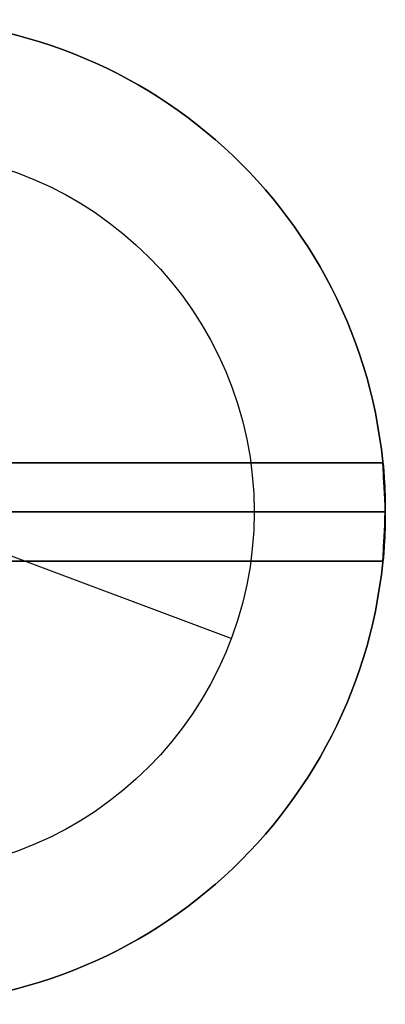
# Model space of a CAD drawing. Extents: x -3378 to 3007, y -425 to 173.
# Tile 10 of 256: x -3359 to -3348, y -341 to -311. Entities that reach past the tile are written whole.
import ezdxf

# ---------------------------------------------------------------- set-up
doc = ezdxf.new("R2010")
doc.units = 0
doc.layers.add('PREDEFINITO', color=7, linetype='CONTINUOUS')

msp = doc.modelspace()

# ---------------------------------------------------------------- linework, layer by layer
at = {"layer": 'PREDEFINITO'}
for p, q in [((-3358.704, -315.697, 3175), (-3358.704, -315.697, 3171)), ((-3362.68, -324.501, 2061.458), (-3347.629, -324.501, 2061.458)), ((-3362.68, -324.501, 1837.917), (-3347.629, -324.501, 1837.917)), ((-3362.68, -324.501, 1614.375), (-3347.629, -324.501, 1614.375)), ((-3347.629, -324.501, 2285), (-3362.68, -324.501, 2285)), ((-3347.629, -324.501, 1390.834), (-3362.68, -324.501, 1390.834)), ((-3377.554, -326.001, 1255), (-3347.554, -326.001, 1255)), ((-3377.554, -326.001, 3155), (-3347.554, -326.001, 3155)), ((-3347.554, -326.001, 2286.5), (-3362.68, -326.001, 2286.5)), ((-3347.554, -326.001, 2283.5), (-3362.68, -326.001, 2283.5)), ((-3362.68, -326.001, 2062.958), (-3347.554, -326.001, 2062.958)), ((-3362.68, -326.001, 2059.958), (-3347.554, -326.001, 2059.958)), ((-3362.68, -326.001, 1839.417), (-3347.554, -326.001, 1839.417)), ((-3362.68, -326.001, 1836.417), (-3347.554, -326.001, 1836.417)), ((-3362.68, -326.001, 1612.875), (-3347.554, -326.001, 1612.875)), ((-3362.68, -326.001, 1615.875), (-3347.554, -326.001, 1615.875)), ((-3347.554, -326.001, 1389.334), (-3362.68, -326.001, 1389.334)), ((-3347.554, -326.001, 1392.334), (-3362.68, -326.001, 1392.334)), ((-3347.554, -326.001, 1255), (-3359.054, -326.001, 1255)), ((-3347.554, -326.001, 3155), (-3359.054, -326.001, 3155)), ((-3347.554, -326.001, 1235), (-3351.554, -326.001, 1235)), ((-3347.554, -326.001, 3175), (-3351.554, -326.001, 3175)), ((-3347.554, -326.001, 1255), (-3347.554, -326.001, 1389.334)), ((-3347.554, -326.001, 2286.5), (-3347.554, -326.001, 3155)), ((-3347.554, -326.001, 2062.958), (-3347.554, -326.001, 2283.5)), ((-3347.554, -326.001, 1839.417), (-3347.554, -326.001, 2059.958)), ((-3347.554, -326.001, 1615.875), (-3347.554, -326.001, 1836.417)), ((-3347.554, -326.001, 1392.334), (-3347.554, -326.001, 1612.875)), ((-3347.554, -326.001, 1255), (-3347.554, -326.001, 1235)), ((-3347.554, -326.001, 3155), (-3347.554, -326.001, 3175)), ((-3352.25, -329.851, 1239), (-3359.275, -327.226, 1239)), ((-3352.25, -329.851, 3171), (-3359.275, -327.226, 3171)), ((-3347.629, -327.501, 2285), (-3362.68, -327.501, 2285)), ((-3347.629, -327.501, 1390.834), (-3362.68, -327.501, 1390.834)), ((-3362.68, -327.501, 2061.458), (-3347.629, -327.501, 2061.458)), ((-3362.68, -327.501, 1837.917), (-3347.629, -327.501, 1837.917)), ((-3362.68, -327.501, 1614.375), (-3347.629, -327.501, 1614.375)), ((-3352.25, -329.851, 1235), (-3352.25, -329.851, 1239)), ((-3352.25, -329.851, 3175), (-3352.25, -329.851, 3171))]:
    msp.add_line(p, q, dxfattribs=at)
for centre, radius in [((-3362.554, -326.001, 1255), 15), ((-3362.554, -326.001, 3155), 15), ((-3362.554, -326.001, 2205), 15), ((-3362.554, -326.001, 1235), 11), ((-3362.554, -326.001, 1239), 11), ((-3362.554, -326.001, 1237), 11), ((-3362.554, -326.001, 3175), 11), ((-3362.554, -326.001, 3171), 11), ((-3362.554, -326.001, 3173), 11)]:
    msp.add_circle(centre, radius, dxfattribs=at)
at = {"layer": 'PREDEFINITO', "extrusion": (-1.51582e-14, -1.51582e-14, -1)}
for centre in [(3362.554, -326.001, -1255), (3362.554, -326.001, -1235), (3362.554, -326.001, -1245)]:
    msp.add_circle(centre, 15, dxfattribs=at)
at = {"layer": 'PREDEFINITO', "extrusion": (1.51582e-14, 1.51582e-14, -1)}
for centre in [(3362.554, -326.001, -3155), (3362.554, -326.001, -3175), (3362.554, -326.001, -3165)]:
    msp.add_circle(centre, 15, dxfattribs=at)
at = {"layer": 'PREDEFINITO', "extrusion": (0.998746, 0.050063, 9.48581e-16)}
msp.add_arc((-158.003, 2285, -3359.677), 1.5, 269.9281, 90.0719, dxfattribs=at)
at = {"layer": 'PREDEFINITO', "extrusion": (-0.998746, -0.050063, -1.55187e-13)}
msp.add_arc((158.003, 1390.834, 3359.677), 1.5, 89.9281, 270.0719, dxfattribs=at)
at = {"layer": 'PREDEFINITO', "extrusion": (0.999372, 0.024949, -0.025145)}
for centre in [(-242.355, 1976.451, -3405.46), (-242.355, 1752.98, -3399.839)]:
    msp.add_arc(centre, 1.502, 0.0433, 89.9925, dxfattribs=at)
at = {"layer": 'PREDEFINITO', "extrusion": (0.999372, 0.024949, 0.025145)}
for centre in [(-242.355, 2145.162, -3301.789), (-242.355, 1921.691, -3307.41)]:
    msp.add_arc(centre, 1.502, 270.0075, 359.9567, dxfattribs=at)
at = {"layer": 'PREDEFINITO', "extrusion": (-0.999372, -0.02495, -0.025144)}
msp.add_arc((242.351, 1698.216, 3313.033), 1.502, 180.0433, 269.9925, dxfattribs=at)
at = {"layer": 'PREDEFINITO', "extrusion": (-0.999372, -0.02495, 0.025144)}
msp.add_arc((242.351, 1529.514, 3394.217), 1.502, 90.0075, 179.9567, dxfattribs=at)
at = {"layer": 'PREDEFINITO', "extrusion": (0.998746, -0.050063, 0)}
for centre in [(-493.182, 2061.458, -3327.036), (-493.182, 1837.917, -3327.036)]:
    msp.add_arc(centre, 1.5, 89.9282, 270.0718, dxfattribs=at)
at = {"layer": 'PREDEFINITO', "extrusion": (-0.998746, 0.050063, 0)}
msp.add_arc((493.182, 1614.375, 3327.036), 1.5, 269.9282, 90.0718, dxfattribs=at)
at = {"layer": 'PREDEFINITO', "extrusion": (0.999372, -0.024949, -0.025145)}
msp.add_arc((-409.444, 2200.332, -3394.814), 1.502, 90.0076, 179.9567, dxfattribs=at)
at = {"layer": 'PREDEFINITO', "extrusion": (0.999372, -0.024949, 0.025145)}
msp.add_arc((-409.444, 2368.223, -3279.901), 1.502, 180.0433, 269.9924, dxfattribs=at)
at = {"layer": 'PREDEFINITO', "extrusion": (-0.999372, 0.024949, -0.025145)}
msp.add_arc((409.444, 1474.34, 3302.385), 1.502, 270.0076, 359.9567, dxfattribs=at)
at = {"layer": 'PREDEFINITO', "extrusion": (-0.999372, 0.024949, 0.025145)}
msp.add_arc((409.444, 1306.448, 3372.33), 1.502, 0.0433, 89.9924, dxfattribs=at)

doc.saveas('drawing.dxf')
